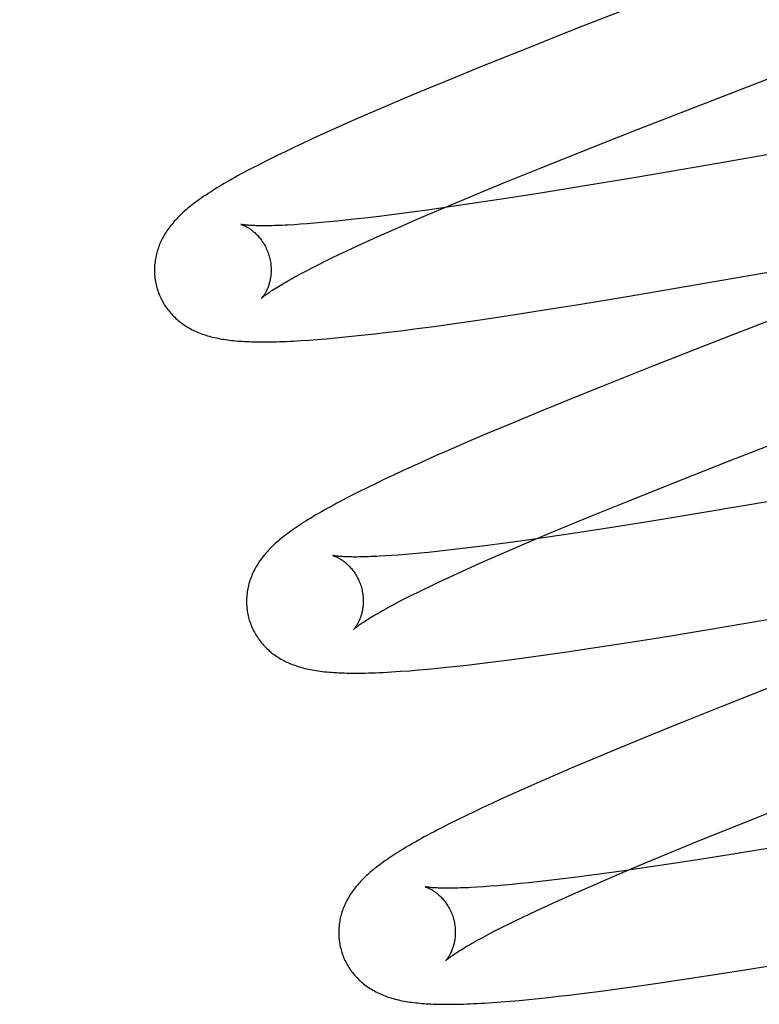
# Model space of a CAD drawing. Header units: inches. Extents: x 0 to 262, y 0 to 169.
# Tile 50 of 78: x 82.752 to 82.878, y 94.751 to 94.92. Entities that reach past the tile are written whole.
import ezdxf

# ---------------------------------------------------------------- set-up
doc = ezdxf.new("R2010")
doc.units = ezdxf.units.IN
doc.header["$LTSCALE"] = 14.384615
doc.header["$MEASUREMENT"] = 0
doc.linetypes.add('HIDDEN', pattern=[0.2, 0.1, -0.1])
doc.layers.add('DEFAULT_2', color=8, linetype='HIDDEN')

msp = doc.modelspace()

# ---------------------------------------------------------------- linework, layer by layer
at = {"layer": 'DEFAULT_2', "color": 8, "linetype": 'HIDDEN'}
for p, q in [((82.86156, 94.92408), (82.84708, 94.91842)), ((82.84708, 94.91842), (82.8384, 94.91498)), ((82.87207, 94.90681), (82.89776, 94.91675)), ((82.8384, 94.91498), (82.83105, 94.91202)), ((82.83105, 94.91202), (82.82596, 94.90994)), ((82.82596, 94.90994), (82.82103, 94.9079)), ((82.82103, 94.9079), (82.81721, 94.9063)), ((82.85764, 94.90118), (82.87207, 94.90681)), ((82.81721, 94.9063), (82.81352, 94.90473)), ((82.81083, 94.90357), (82.80822, 94.90243)), ((82.81352, 94.90473), (82.81083, 94.90357)), ((82.80822, 94.90243), (82.80569, 94.9013)), ((82.91654, 94.90321), (82.87121, 94.89531)), ((82.80323, 94.9002), (82.80165, 94.89947)), ((82.80569, 94.9013), (82.80323, 94.9002)), ((82.84795, 94.89736), (82.85764, 94.90118)), ((82.8001, 94.89875), (82.79858, 94.89804)), ((82.80165, 94.89947), (82.8001, 94.89875)), ((82.79564, 94.89662), (82.79425, 94.89593)), ((82.79709, 94.89732), (82.79564, 94.89662)), ((82.79858, 94.89804), (82.79709, 94.89732)), ((82.8407, 94.89445), (82.84795, 94.89736)), ((82.79293, 94.89526), (82.7917, 94.89463)), ((82.79425, 94.89593), (82.79293, 94.89526)), ((82.87121, 94.89531), (82.85722, 94.89292)), ((82.83472, 94.89202), (82.8407, 94.89445)), ((82.82994, 94.89005), (82.83472, 94.89202)), ((82.85722, 94.89292), (82.84817, 94.89141)), ((82.82627, 94.88852), (82.82994, 94.89005)), ((82.84052, 94.89017), (82.83421, 94.88918)), ((82.84817, 94.89141), (82.84052, 94.89017)), ((82.82274, 94.88702), (82.82627, 94.88852)), ((82.82916, 94.88842), (82.82527, 94.88785)), ((82.83421, 94.88918), (82.82916, 94.88842)), ((82.8162, 94.8866), (82.81368, 94.88628)), ((82.81881, 94.88695), (82.8162, 94.8866)), ((82.82152, 94.88732), (82.81881, 94.88695)), ((82.81936, 94.88557), (82.82274, 94.88702)), ((82.82527, 94.88785), (82.82152, 94.88732)), ((82.79973, 94.88487), (82.79863, 94.8848)), ((82.80088, 94.88495), (82.79973, 94.88487)), ((82.80209, 94.88505), (82.80088, 94.88495)), ((82.80336, 94.88516), (82.80209, 94.88505)), ((82.80468, 94.88528), (82.80336, 94.88516)), ((82.80605, 94.88542), (82.80468, 94.88528)), ((82.80748, 94.88557), (82.80605, 94.88542)), ((82.80896, 94.88573), (82.80748, 94.88557)), ((82.81127, 94.88599), (82.80896, 94.88573)), ((82.81368, 94.88628), (82.81127, 94.88599)), ((82.81693, 94.88452), (82.81936, 94.88557)), ((82.81237, 94.88248), (82.8146, 94.88349)), ((82.8146, 94.88349), (82.81693, 94.88452)), ((82.85575, 94.87249), (82.91952, 94.88353)), ((82.80889, 94.88089), (82.81025, 94.88152)), ((82.81025, 94.88152), (82.81237, 94.88248)), ((82.80513, 94.8791), (82.80633, 94.87968)), ((82.80633, 94.87968), (82.80759, 94.88028)), ((82.80759, 94.88028), (82.80889, 94.88089)), ((82.91116, 94.88038), (82.87239, 94.86536)), ((82.80186, 94.87747), (82.80289, 94.87799)), ((82.80289, 94.87799), (82.80399, 94.87854)), ((82.80399, 94.87854), (82.80513, 94.8791)), ((82.79995, 94.87648), (82.80087, 94.87696)), ((82.80087, 94.87696), (82.80186, 94.87747)), ((82.8478, 94.87118), (82.85575, 94.87249)), ((82.83579, 94.86929), (82.84116, 94.87012)), ((82.84116, 94.87012), (82.8478, 94.87118)), ((82.8226, 94.86737), (82.82653, 94.86792)), ((82.82653, 94.86792), (82.83057, 94.8685)), ((82.83057, 94.8685), (82.83579, 94.86929)), ((82.81248, 94.86609), (82.81424, 94.8663)), ((82.81424, 94.8663), (82.81695, 94.86663)), ((82.81695, 94.86663), (82.81974, 94.86699)), ((82.81974, 94.86699), (82.8226, 94.86737)), ((82.80117, 94.86502), (82.80263, 94.86512)), ((82.80263, 94.86512), (82.80417, 94.86525)), ((82.80417, 94.86525), (82.80576, 94.86539)), ((82.80576, 94.86539), (82.8074, 94.86555)), ((82.8074, 94.86555), (82.80907, 94.86572)), ((82.80907, 94.86572), (82.81076, 94.8659)), ((82.81076, 94.8659), (82.81248, 94.86609)), ((82.87239, 94.86536), (82.86024, 94.86059)), ((82.86024, 94.86059), (82.85167, 94.85717)), ((82.85167, 94.85717), (82.84544, 94.85466)), ((82.84544, 94.85466), (82.8404, 94.8526)), ((82.8404, 94.8526), (82.83553, 94.85057)), ((82.83553, 94.85057), (82.83176, 94.84899)), ((82.87341, 94.84438), (82.88784, 94.85001)), ((82.83176, 94.84899), (82.82812, 94.84743)), ((82.82547, 94.84628), (82.8229, 94.84515)), ((82.82812, 94.84743), (82.82547, 94.84628)), ((82.8229, 94.84515), (82.82041, 94.84403)), ((82.86373, 94.84056), (82.87341, 94.84438)), ((82.81721, 94.84257), (82.81567, 94.84186)), ((82.81879, 94.8433), (82.81721, 94.84257)), ((82.82041, 94.84403), (82.81879, 94.8433)), ((82.81417, 94.84115), (82.8127, 94.84045)), ((82.81567, 94.84186), (82.81417, 94.84115)), ((82.81127, 94.83975), (82.80985, 94.83904)), ((82.8127, 94.84045), (82.81127, 94.83975)), ((82.85647, 94.83765), (82.86373, 94.84056)), ((82.80985, 94.83904), (82.80848, 94.83835)), ((82.8505, 94.83523), (82.85647, 94.83765)), ((82.88076, 94.83745), (82.86924, 94.8355)), ((82.84572, 94.83326), (82.8505, 94.83523)), ((82.86924, 94.8355), (82.86033, 94.83403)), ((82.84205, 94.83173), (82.84572, 94.83326)), ((82.85388, 94.833), (82.8487, 94.83219)), ((82.86033, 94.83403), (82.85388, 94.833)), ((82.83987, 94.83088), (82.83617, 94.83037)), ((82.83852, 94.83023), (82.84205, 94.83173)), ((82.84371, 94.83144), (82.83987, 94.83088)), ((82.8487, 94.83219), (82.84371, 94.83144)), ((82.8261, 94.82909), (82.82458, 94.82892)), ((82.82847, 94.82937), (82.8261, 94.82909)), ((82.83094, 94.82968), (82.82847, 94.82937)), ((82.83351, 94.83001), (82.83094, 94.82968)), ((82.83617, 94.83037), (82.83351, 94.83001)), ((82.83514, 94.82878), (82.83852, 94.83023)), ((82.8154, 94.82807), (82.81431, 94.828)), ((82.81655, 94.82815), (82.8154, 94.82807)), ((82.81775, 94.82825), (82.81655, 94.82815)), ((82.81901, 94.82836), (82.81775, 94.82825)), ((82.82032, 94.82848), (82.81901, 94.82836)), ((82.82169, 94.82861), (82.82032, 94.82848)), ((82.82311, 94.82876), (82.82169, 94.82861)), ((82.82458, 94.82892), (82.82311, 94.82876)), ((82.83039, 94.82669), (82.83272, 94.82772)), ((82.83272, 94.82772), (82.83514, 94.82878)), ((82.82604, 94.82472), (82.82816, 94.82569)), ((82.82816, 94.82569), (82.83039, 94.82669)), ((82.82338, 94.82348), (82.82468, 94.8241)), ((82.82468, 94.8241), (82.82604, 94.82472)), ((82.81978, 94.82175), (82.82092, 94.82231)), ((82.82092, 94.82231), (82.82212, 94.82289)), ((82.82212, 94.82289), (82.82338, 94.82348)), ((82.81667, 94.82017), (82.81765, 94.82068)), ((82.81765, 94.82068), (82.81868, 94.8212)), ((82.81868, 94.8212), (82.81978, 94.82175)), ((82.81574, 94.81969), (82.81667, 94.82017)), ((82.86935, 94.81534), (82.87979, 94.81709)), ((82.85485, 94.813), (82.86144, 94.81404)), ((82.86144, 94.81404), (82.86935, 94.81534)), ((82.84539, 94.81157), (82.84953, 94.81219)), ((82.84953, 94.81219), (82.85485, 94.813)), ((82.83555, 94.8102), (82.83842, 94.81059)), ((82.83842, 94.81059), (82.84136, 94.81099)), ((82.84136, 94.81099), (82.84539, 94.81157)), ((82.82157, 94.8086), (82.82319, 94.80876)), ((82.82319, 94.80876), (82.82485, 94.80893)), ((82.82485, 94.80893), (82.82655, 94.80911)), ((82.82655, 94.80911), (82.82828, 94.8093)), ((82.82828, 94.8093), (82.83005, 94.80951)), ((82.83005, 94.80951), (82.83276, 94.80984)), ((82.83276, 94.80984), (82.83555, 94.8102)), ((82.81842, 94.80833), (82.81999, 94.80846)), ((82.81999, 94.80846), (82.82157, 94.8086)), ((82.8821, 94.80619), (82.87226, 94.8023)), ((82.87226, 94.8023), (82.86483, 94.79933)), ((82.86483, 94.79933), (82.85867, 94.79682)), ((82.85867, 94.79682), (82.8537, 94.79478)), ((82.8537, 94.79478), (82.84985, 94.79317)), ((82.84985, 94.79317), (82.84612, 94.79159)), ((82.84341, 94.79042), (82.84077, 94.78927)), ((82.84612, 94.79159), (82.84341, 94.79042)), ((82.84077, 94.78927), (82.83821, 94.78814)), ((82.83572, 94.78703), (82.83411, 94.78629)), ((82.83821, 94.78814), (82.83572, 94.78703)), ((82.83254, 94.78557), (82.831, 94.78485)), ((82.83411, 94.78629), (82.83254, 94.78557)), ((82.8749, 94.78192), (82.8833, 94.78527)), ((82.82806, 94.78344), (82.82663, 94.78274)), ((82.82951, 94.78414), (82.82806, 94.78344)), ((82.831, 94.78485), (82.82951, 94.78414)), ((82.82522, 94.78204), (82.82387, 94.78135)), ((82.82663, 94.78274), (82.82522, 94.78204)), ((82.86884, 94.77948), (82.8749, 94.78192)), ((82.86398, 94.77749), (82.86884, 94.77948)), ((82.88497, 94.77869), (82.87605, 94.77722)), ((82.85931, 94.77555), (82.86398, 94.77749)), ((82.87605, 94.77722), (82.8696, 94.77619)), ((82.85573, 94.77404), (82.85931, 94.77555)), ((82.86441, 94.77539), (82.85942, 94.77464)), ((82.8696, 94.77619), (82.86441, 94.77539)), ((82.85188, 94.77357), (82.84922, 94.77321)), ((82.85558, 94.77408), (82.85188, 94.77357)), ((82.8523, 94.77258), (82.85573, 94.77404)), ((82.85942, 94.77464), (82.85558, 94.77408)), ((82.83604, 94.77168), (82.83473, 94.77156)), ((82.83741, 94.77181), (82.83604, 94.77168)), ((82.83882, 94.77196), (82.83741, 94.77181)), ((82.84029, 94.77212), (82.83882, 94.77196)), ((82.84181, 94.77229), (82.84029, 94.77212)), ((82.84418, 94.77257), (82.84181, 94.77229)), ((82.84665, 94.77287), (82.84418, 94.77257)), ((82.84922, 94.77321), (82.84665, 94.77287)), ((82.84983, 94.77151), (82.8523, 94.77258)), ((82.83113, 94.77127), (82.83004, 94.77121)), ((82.83227, 94.77136), (82.83113, 94.77127)), ((82.83347, 94.77145), (82.83227, 94.77136)), ((82.83473, 94.77156), (82.83347, 94.77145)), ((82.84518, 94.76945), (82.84745, 94.77047)), ((82.84745, 94.77047), (82.84983, 94.77151)), ((82.84161, 94.76783), (82.843, 94.76847)), ((82.843, 94.76847), (82.84518, 94.76945)), ((82.83773, 94.76601), (82.83897, 94.7666)), ((82.83897, 94.7666), (82.84027, 94.76721)), ((82.84027, 94.76721), (82.84161, 94.76783)), ((82.83432, 94.76434), (82.8354, 94.76488)), ((82.8354, 94.76488), (82.83654, 94.76543)), ((82.83654, 94.76543), (82.83773, 94.76601)), ((82.83142, 94.76283), (82.83233, 94.76331)), ((82.83233, 94.76331), (82.8333, 94.76381)), ((82.8333, 94.76381), (82.83432, 94.76434)), ((82.87699, 94.75721), (82.88488, 94.7585)), ((82.87043, 94.75618), (82.87699, 94.75721)), ((82.85699, 94.75418), (82.861, 94.75475)), ((82.861, 94.75475), (82.86512, 94.75536)), ((82.86512, 94.75536), (82.87043, 94.75618)), ((82.84572, 94.75271), (82.84842, 94.75304)), ((82.84842, 94.75304), (82.8512, 94.75339)), ((82.8512, 94.75339), (82.85406, 94.75377)), ((82.85406, 94.75377), (82.85699, 94.75418)), ((82.83268, 94.75143), (82.83413, 94.75154)), ((82.83413, 94.75154), (82.83567, 94.75166)), ((82.83567, 94.75166), (82.83727, 94.7518)), ((82.83727, 94.7518), (82.8389, 94.75196)), ((82.8389, 94.75196), (82.84055, 94.75213)), ((82.84055, 94.75213), (82.84223, 94.75231)), ((82.84223, 94.75231), (82.84396, 94.7525)), ((82.84396, 94.7525), (82.84572, 94.75271))]:
    msp.add_line(p, q, dxfattribs=at)
for points in [[(82.7917, 94.89463), (82.79111, 94.89432), (82.79054, 94.89402), (82.79, 94.89373), (82.78947, 94.89344), (82.78895, 94.89316), (82.78846, 94.89288), (82.78798, 94.89262), (82.78751, 94.89235), (82.78707, 94.89209), (82.78663, 94.89184), (82.78621, 94.89159), (82.7858, 94.89135), (82.78541, 94.89111), (82.78503, 94.89087), (82.78465, 94.89063), (82.78429, 94.8904), (82.78394, 94.89018), (82.7836, 94.88995), (82.78327, 94.88973), (82.78295, 94.88951), (82.78263, 94.88929), (82.78233, 94.88907), (82.78203, 94.88886), (82.78174, 94.88864), (82.78145, 94.88843), (82.78118, 94.88821), (82.78091, 94.888), (82.78064, 94.88779), (82.78038, 94.88757), (82.78013, 94.88736)], [(82.78013, 94.88736), (82.77988, 94.88714), (82.77964, 94.88693), (82.77941, 94.88671), (82.77918, 94.88649), (82.77895, 94.88627), (82.77873, 94.88605), (82.77852, 94.88583), (82.77831, 94.8856), (82.77811, 94.88538), (82.77791, 94.88515), (82.77772, 94.88492), (82.77753, 94.88469), (82.77735, 94.88446), (82.77718, 94.88422), (82.77701, 94.88399), (82.77684, 94.88375), (82.77669, 94.88351), (82.77653, 94.88327), (82.77639, 94.88302), (82.77625, 94.88277), (82.77611, 94.88252), (82.77598, 94.88228), (82.77586, 94.88203), (82.77575, 94.88178), (82.77564, 94.88152), (82.77554, 94.88127), (82.77544, 94.88102), (82.77535, 94.88077), (82.77526, 94.88051), (82.77518, 94.88025), (82.77511, 94.87999), (82.77504, 94.87973), (82.77498, 94.87947), (82.77493, 94.8792), (82.77488, 94.87893), (82.77483, 94.87867), (82.7748, 94.87839), (82.77477, 94.87812), (82.77474, 94.87785), (82.77472, 94.87757), (82.77471, 94.8773), (82.77471, 94.87702), (82.77471, 94.87674), (82.77472, 94.87646), (82.77474, 94.87618), (82.77476, 94.87591), (82.77479, 94.87563), (82.77483, 94.87535), (82.77488, 94.87508), (82.77493, 94.8748), (82.77499, 94.87453), (82.77505, 94.87426), (82.77512, 94.87402)], [(82.78955, 94.88484), (82.78953, 94.88485), (82.78952, 94.88485), (82.78952, 94.88485), (82.78952, 94.88485), (82.78954, 94.88485), (82.78956, 94.88484), (82.78959, 94.88483), (82.78962, 94.88482), (82.78967, 94.88481), (82.78972, 94.88479), (82.78977, 94.88477), (82.78983, 94.88475), (82.7899, 94.88472), (82.78997, 94.88469), (82.79005, 94.88466), (82.79013, 94.88462), (82.79022, 94.88458), (82.79031, 94.88453), (82.7904, 94.88449), (82.7905, 94.88443), (82.7906, 94.88438), (82.7907, 94.88432), (82.79081, 94.88425), (82.79092, 94.88418), (82.79103, 94.88411), (82.79115, 94.88403), (82.79127, 94.88395), (82.79139, 94.88386), (82.79151, 94.88376), (82.79163, 94.88366), (82.79176, 94.88355), (82.79189, 94.88344), (82.79202, 94.88332), (82.79215, 94.8832), (82.79228, 94.88307), (82.79241, 94.88293), (82.79254, 94.88278), (82.79267, 94.88263), (82.7928, 94.88247), (82.79293, 94.88231), (82.79306, 94.88213), (82.79319, 94.88195), (82.79331, 94.88177), (82.79343, 94.88157), (82.79355, 94.88137), (82.79367, 94.88117), (82.79378, 94.88095), (82.79388, 94.88074), (82.79398, 94.88051), (82.79408, 94.88029), (82.79417, 94.88006), (82.79425, 94.87982), (82.79432, 94.87959), (82.79438, 94.87938)], [(82.79863, 94.8848), (82.7976, 94.88474), (82.7971, 94.88471), (82.79662, 94.88469), (82.79616, 94.88467), (82.79571, 94.88466), (82.79528, 94.88464), (82.79487, 94.88463), (82.79447, 94.88462), (82.79408, 94.88462), (82.79372, 94.88461), (82.79337, 94.88461), (82.79303, 94.88461), (82.79271, 94.88462), (82.79241, 94.88462), (82.79212, 94.88463), (82.79185, 94.88464), (82.7916, 94.88465), (82.79136, 94.88466), (82.79114, 94.88467), (82.79094, 94.88468), (82.79075, 94.8847), (82.79057, 94.88471), (82.79041, 94.88473), (82.79027, 94.88474), (82.79014, 94.88476), (82.79002, 94.88477), (82.78992, 94.88478), (82.78983, 94.8848), (82.78975, 94.88481), (82.78968, 94.88482), (82.78963, 94.88483), (82.78959, 94.88484), (82.78956, 94.88484), (82.78955, 94.88484)], [(82.79438, 94.87938), (82.79444, 94.87917), (82.7945, 94.87893), (82.79455, 94.87868), (82.79459, 94.87844), (82.79463, 94.8782), (82.79466, 94.87796), (82.79468, 94.87772), (82.79469, 94.87748), (82.7947, 94.87724), (82.7947, 94.87701), (82.7947, 94.87678), (82.79469, 94.87656), (82.79467, 94.87634), (82.79465, 94.87612), (82.79463, 94.87591), (82.7946, 94.87571), (82.79456, 94.87551), (82.79452, 94.87532), (82.79448, 94.87513), (82.79444, 94.87495), (82.79439, 94.87478), (82.79434, 94.87461), (82.79429, 94.87444), (82.79424, 94.87429), (82.79418, 94.87414), (82.79412, 94.87399), (82.79407, 94.87385), (82.79401, 94.87372), (82.79395, 94.87359), (82.79389, 94.87347), (82.79383, 94.87336), (82.79378, 94.87325), (82.79372, 94.87314), (82.79366, 94.87304), (82.7936, 94.87295), (82.79355, 94.87286), (82.79349, 94.87277), (82.79344, 94.87269), (82.79339, 94.87262), (82.79334, 94.87255), (82.7933, 94.87249), (82.79325, 94.87243), (82.79321, 94.87238), (82.79318, 94.87234), (82.79314, 94.8723), (82.79311, 94.87226), (82.79309, 94.87223), (82.79307, 94.87221), (82.79305, 94.8722), (82.79304, 94.87219), (82.79304, 94.87218)], [(82.79304, 94.87219), (82.79305, 94.87219), (82.79307, 94.87221), (82.79309, 94.87223), (82.79313, 94.87226), (82.79317, 94.8723), (82.79322, 94.87234), (82.79328, 94.87239), (82.79335, 94.87245), (82.79344, 94.87252), (82.79353, 94.87259), (82.79364, 94.87267), (82.79375, 94.87276), (82.79388, 94.87285), (82.79403, 94.87296), (82.79418, 94.87307), (82.79435, 94.87319), (82.79454, 94.87331), (82.79474, 94.87344), (82.79495, 94.87358), (82.79518, 94.87373), (82.79542, 94.87389), (82.79568, 94.87405), (82.79595, 94.87422), (82.79624, 94.87439), (82.79655, 94.87457), (82.79686, 94.87476), (82.7972, 94.87495), (82.79755, 94.87515), (82.79791, 94.87536), (82.79829, 94.87557), (82.79868, 94.87579), (82.79909, 94.87601), (82.79951, 94.87624), (82.79995, 94.87648)], [(82.77512, 94.87402), (82.77518, 94.8738), (82.77527, 94.87353), (82.77536, 94.87327), (82.77545, 94.873), (82.77556, 94.87274), (82.77567, 94.87249), (82.77578, 94.87224), (82.77591, 94.87199), (82.77603, 94.87174), (82.77617, 94.8715), (82.77631, 94.87126), (82.77645, 94.87102), (82.7766, 94.87079), (82.77676, 94.87057), (82.77692, 94.87034), (82.77709, 94.87013), (82.77726, 94.86991), (82.77743, 94.8697), (82.77761, 94.8695), (82.7778, 94.8693), (82.77799, 94.86911), (82.77818, 94.86892), (82.77838, 94.86873), (82.77858, 94.86855), (82.77878, 94.86838), (82.77899, 94.86821), (82.7792, 94.86804), (82.77942, 94.86788), (82.77964, 94.86772), (82.77986, 94.86757), (82.7801, 94.86742), (82.78033, 94.86727), (82.78058, 94.86713), (82.78082, 94.86699), (82.78107, 94.86685), (82.78133, 94.86672), (82.78159, 94.8666), (82.78185, 94.86648), (82.78211, 94.86636), (82.78238, 94.86625), (82.78266, 94.86615), (82.78293, 94.86604), (82.78321, 94.86595), (82.7835, 94.86585), (82.78379, 94.86576), (82.78408, 94.86568), (82.78438, 94.8656), (82.78468, 94.86552), (82.78498, 94.86545), (82.78529, 94.86538), (82.7856, 94.86532), (82.78592, 94.86526), (82.78624, 94.8652), (82.78657, 94.86515), (82.7869, 94.8651), (82.78723, 94.86505), (82.78757, 94.865), (82.78792, 94.86496), (82.78827, 94.86493), (82.78862, 94.86489), (82.78899, 94.86486), (82.78936, 94.86483), (82.78974, 94.86481), (82.79013, 94.86478), (82.79052, 94.86476), (82.79093, 94.86475), (82.79134, 94.86473), (82.79177, 94.86472), (82.79221, 94.86471), (82.79265, 94.86471), (82.79311, 94.8647), (82.79358, 94.8647), (82.79407, 94.86471), (82.79457, 94.86471), (82.79508, 94.86472), (82.79561, 94.86474), (82.79615, 94.86475), (82.79672, 94.86477), (82.7973, 94.86479), (82.79789, 94.86482), (82.79851, 94.86485), (82.79915, 94.86489), (82.7998, 94.86493), (82.80117, 94.86502)], [(82.80848, 94.83835), (82.80782, 94.83801), (82.80718, 94.83768), (82.80657, 94.83735), (82.80598, 94.83704), (82.80541, 94.83673), (82.80486, 94.83643), (82.80433, 94.83614), (82.80382, 94.83585), (82.80332, 94.83557), (82.80285, 94.8353), (82.80238, 94.83503), (82.80194, 94.83476), (82.8015, 94.8345), (82.80108, 94.83424), (82.80068, 94.83399), (82.80028, 94.83374), (82.7999, 94.83349), (82.79953, 94.83325), (82.79917, 94.83301), (82.79883, 94.83278), (82.79849, 94.83255), (82.79817, 94.83232), (82.79785, 94.83209), (82.79755, 94.83187), (82.79725, 94.83164), (82.79697, 94.83142), (82.79669, 94.8312), (82.79642, 94.83098), (82.79615, 94.83076), (82.7959, 94.83055)], [(82.7959, 94.83055), (82.79565, 94.83033), (82.79541, 94.83011), (82.79517, 94.82989), (82.79494, 94.82967), (82.79472, 94.82945), (82.7945, 94.82923), (82.79428, 94.82901), (82.79408, 94.82879), (82.79387, 94.82856), (82.79368, 94.82833), (82.79349, 94.82811), (82.7933, 94.82787), (82.79312, 94.82764), (82.79295, 94.82741), (82.79278, 94.82717), (82.79262, 94.82694), (82.79246, 94.8267), (82.79231, 94.82645), (82.79217, 94.82621), (82.79203, 94.82596), (82.79189, 94.82571), (82.79176, 94.82546), (82.79164, 94.82522), (82.79153, 94.82497), (82.79142, 94.82472), (82.79132, 94.82447), (82.79122, 94.82421), (82.79113, 94.82396), (82.79105, 94.82371), (82.79097, 94.82345), (82.7909, 94.82319), (82.79083, 94.82293), (82.79077, 94.82266), (82.79071, 94.8224), (82.79066, 94.82213), (82.79062, 94.82186), (82.79059, 94.82159), (82.79056, 94.82132), (82.79053, 94.82105), (82.79051, 94.82077), (82.7905, 94.8205), (82.7905, 94.82022), (82.7905, 94.81994), (82.79051, 94.81967), (82.79053, 94.81939), (82.79056, 94.81911), (82.79059, 94.81883), (82.79062, 94.81856), (82.79067, 94.81828), (82.79072, 94.81801), (82.79078, 94.81774), (82.79084, 94.81746), (82.79091, 94.81723)], [(82.80534, 94.82805), (82.80532, 94.82806), (82.80531, 94.82806), (82.80532, 94.82806), (82.80533, 94.82805), (82.80535, 94.82805), (82.80538, 94.82804), (82.80542, 94.82803), (82.80546, 94.82801), (82.80551, 94.828), (82.80557, 94.82798), (82.80563, 94.82795), (82.8057, 94.82793), (82.80577, 94.8279), (82.80585, 94.82786), (82.80593, 94.82783), (82.80601, 94.82778), (82.8061, 94.82774), (82.8062, 94.82769), (82.80629, 94.82764), (82.8064, 94.82758), (82.8065, 94.82752), (82.80661, 94.82746), (82.80672, 94.82739), (82.80683, 94.82731), (82.80695, 94.82723), (82.80706, 94.82715), (82.80718, 94.82706), (82.80731, 94.82697), (82.80743, 94.82686), (82.80756, 94.82676), (82.80768, 94.82665), (82.80781, 94.82653), (82.80794, 94.8264), (82.80807, 94.82627), (82.80821, 94.82613), (82.80834, 94.82599), (82.80847, 94.82583), (82.8086, 94.82567), (82.80873, 94.82551), (82.80886, 94.82533), (82.80898, 94.82515), (82.80911, 94.82497), (82.80923, 94.82477), (82.80935, 94.82458), (82.80946, 94.82437), (82.80957, 94.82416), (82.80968, 94.82394), (82.80977, 94.82372), (82.80987, 94.8235), (82.80996, 94.82327), (82.81004, 94.82303), (82.81012, 94.8228), (82.81018, 94.82259)], [(82.81431, 94.828), (82.81329, 94.82794), (82.8128, 94.82792), (82.81232, 94.8279), (82.81186, 94.82788), (82.81142, 94.82786), (82.81099, 94.82785), (82.81058, 94.82784), (82.81019, 94.82783), (82.80981, 94.82783), (82.80944, 94.82782), (82.80909, 94.82782), (82.80876, 94.82782), (82.80845, 94.82783), (82.80815, 94.82783), (82.80787, 94.82784), (82.8076, 94.82785), (82.80735, 94.82786), (82.80712, 94.82787), (82.8069, 94.82788), (82.8067, 94.8279), (82.80651, 94.82791), (82.80634, 94.82792), (82.80618, 94.82794), (82.80604, 94.82795), (82.80591, 94.82797), (82.80579, 94.82798), (82.80569, 94.82799), (82.80561, 94.82801), (82.80553, 94.82802), (82.80547, 94.82803), (82.80541, 94.82804), (82.80537, 94.82805), (82.80534, 94.82805), (82.80534, 94.82805)], [(82.81018, 94.82259), (82.81023, 94.82238), (82.81029, 94.82214), (82.81034, 94.82189), (82.81038, 94.82165), (82.81042, 94.82141), (82.81045, 94.82116), (82.81047, 94.82092), (82.81048, 94.82069), (82.81049, 94.82045), (82.81049, 94.82022), (82.81049, 94.81999), (82.81048, 94.81977), (82.81046, 94.81955), (82.81044, 94.81933), (82.81042, 94.81912), (82.81039, 94.81892), (82.81035, 94.81872), (82.81031, 94.81853), (82.81027, 94.81834), (82.81023, 94.81816), (82.81018, 94.81799), (82.81013, 94.81782), (82.81008, 94.81765), (82.81003, 94.8175), (82.80997, 94.81735), (82.80992, 94.8172), (82.80986, 94.81706), (82.8098, 94.81693), (82.80974, 94.8168), (82.80968, 94.81668), (82.80963, 94.81657), (82.80957, 94.81646), (82.80951, 94.81635), (82.80945, 94.81625), (82.8094, 94.81615), (82.80934, 94.81607), (82.80929, 94.81598), (82.80923, 94.8159), (82.80918, 94.81583), (82.80913, 94.81576), (82.80909, 94.8157), (82.80905, 94.81564), (82.809, 94.81559), (82.80897, 94.81555), (82.80893, 94.81551), (82.80891, 94.81547), (82.80888, 94.81544), (82.80886, 94.81542), (82.80885, 94.81541), (82.80884, 94.8154), (82.80883, 94.81539)], [(82.80883, 94.81539), (82.80884, 94.8154), (82.80886, 94.81542), (82.80889, 94.81544), (82.80892, 94.81547), (82.80896, 94.81551), (82.80901, 94.81555), (82.80907, 94.8156), (82.80914, 94.81566), (82.80923, 94.81573), (82.80932, 94.8158), (82.80943, 94.81588), (82.80955, 94.81597), (82.80968, 94.81606), (82.80982, 94.81617), (82.80998, 94.81628), (82.81015, 94.8164), (82.81033, 94.81652), (82.81053, 94.81665), (82.81074, 94.81679), (82.81097, 94.81694), (82.81122, 94.8171), (82.81147, 94.81726), (82.81175, 94.81743), (82.81203, 94.8176), (82.81234, 94.81778), (82.81266, 94.81797), (82.81299, 94.81816), (82.81334, 94.81836), (82.8137, 94.81857), (82.81408, 94.81878), (82.81447, 94.819), (82.81488, 94.81922), (82.81531, 94.81945), (82.81574, 94.81969)], [(82.79091, 94.81723), (82.79097, 94.817), (82.79106, 94.81674), (82.79115, 94.81647), (82.79124, 94.81621), (82.79135, 94.81595), (82.79146, 94.81569), (82.79158, 94.81544), (82.7917, 94.81519), (82.79183, 94.81494), (82.79196, 94.8147), (82.7921, 94.81446), (82.79225, 94.81423), (82.7924, 94.814), (82.79256, 94.81377), (82.79272, 94.81355), (82.79288, 94.81333), (82.79306, 94.81312), (82.79323, 94.81291), (82.79341, 94.8127), (82.7936, 94.8125), (82.79379, 94.81231), (82.79398, 94.81212), (82.79418, 94.81194), (82.79438, 94.81176), (82.79458, 94.81158), (82.79479, 94.81141), (82.795, 94.81124), (82.79522, 94.81108), (82.79544, 94.81092), (82.79567, 94.81077), (82.7959, 94.81062), (82.79614, 94.81047), (82.79638, 94.81033), (82.79663, 94.81019), (82.79688, 94.81005), (82.79714, 94.80992), (82.7974, 94.8098), (82.79766, 94.80968), (82.79792, 94.80956), (82.79819, 94.80945), (82.79847, 94.80935), (82.79875, 94.80925), (82.79903, 94.80915), (82.79931, 94.80905), (82.7996, 94.80897), (82.7999, 94.80888), (82.8002, 94.8088), (82.8005, 94.80872), (82.80081, 94.80865), (82.80112, 94.80858), (82.80144, 94.80852), (82.80177, 94.80846), (82.8021, 94.8084), (82.80244, 94.80834), (82.80279, 94.80829), (82.80314, 94.80824), (82.80351, 94.8082), (82.80388, 94.80815), (82.80427, 94.80812), (82.80466, 94.80808), (82.80506, 94.80805), (82.80547, 94.80802), (82.80589, 94.80799), (82.80633, 94.80797), (82.80677, 94.80795), (82.80723, 94.80794), (82.8077, 94.80793), (82.80819, 94.80792), (82.80868, 94.80791), (82.8092, 94.80791), (82.80972, 94.80791), (82.81026, 94.80792), (82.81082, 94.80793), (82.8114, 94.80794), (82.812, 94.80796), (82.81262, 94.80798), (82.81326, 94.80801), (82.81393, 94.80804), (82.81463, 94.80808), (82.81536, 94.80812), (82.8161, 94.80817), (82.81686, 94.80822), (82.81842, 94.80833)], [(82.82387, 94.78135), (82.82323, 94.78102), (82.82263, 94.7807), (82.82205, 94.7804), (82.8215, 94.7801), (82.82097, 94.77982), (82.82046, 94.77954), (82.81997, 94.77927), (82.8195, 94.779), (82.81904, 94.77874), (82.8186, 94.77848), (82.81817, 94.77823), (82.81776, 94.77799), (82.81736, 94.77775), (82.81697, 94.77751), (82.81659, 94.77727), (82.81622, 94.77704), (82.81586, 94.77682), (82.81552, 94.77659), (82.81518, 94.77637), (82.81485, 94.77614), (82.81453, 94.77592), (82.81421, 94.77571), (82.81391, 94.77549), (82.81361, 94.77527), (82.81332, 94.77506), (82.81303, 94.77484), (82.81276, 94.77463), (82.81249, 94.77442), (82.81222, 94.7742), (82.81196, 94.77399), (82.81171, 94.77378)], [(82.81171, 94.77378), (82.81146, 94.77356), (82.81122, 94.77334), (82.81099, 94.77313), (82.81076, 94.77291), (82.81053, 94.77269), (82.81031, 94.77247), (82.8101, 94.77225), (82.80989, 94.77202), (82.80969, 94.7718), (82.80949, 94.77157), (82.8093, 94.77134), (82.80911, 94.77111), (82.80893, 94.77087), (82.80876, 94.77064), (82.80859, 94.7704), (82.80843, 94.77017), (82.80827, 94.76993), (82.80812, 94.76968), (82.80797, 94.76944), (82.80783, 94.76919), (82.80769, 94.76894), (82.80756, 94.76869), (82.80744, 94.76844), (82.80733, 94.76819), (82.80722, 94.76794), (82.80712, 94.76769), (82.80702, 94.76744), (82.80693, 94.76719), (82.80684, 94.76693), (82.80677, 94.76667), (82.80669, 94.76641), (82.80662, 94.76615), (82.80656, 94.76589), (82.80651, 94.76562), (82.80646, 94.76535), (82.80641, 94.76508), (82.80638, 94.76481), (82.80635, 94.76454), (82.80632, 94.76426), (82.80631, 94.76399), (82.8063, 94.76371), (82.80629, 94.76344), (82.80629, 94.76316), (82.8063, 94.76288), (82.80632, 94.7626), (82.80635, 94.76232), (82.80638, 94.76205), (82.80641, 94.76177), (82.80646, 94.76149), (82.80651, 94.76122), (82.80657, 94.76095), (82.80664, 94.76067), (82.8067, 94.76044)], [(82.82113, 94.77126), (82.82111, 94.77127), (82.8211, 94.77127), (82.82111, 94.77127), (82.82112, 94.77126), (82.82114, 94.77126), (82.82117, 94.77125), (82.82121, 94.77124), (82.82125, 94.77122), (82.8213, 94.77121), (82.82136, 94.77119), (82.82142, 94.77116), (82.82149, 94.77114), (82.82156, 94.77111), (82.82163, 94.77107), (82.82172, 94.77104), (82.8218, 94.77099), (82.82189, 94.77095), (82.82198, 94.7709), (82.82208, 94.77085), (82.82218, 94.77079), (82.82229, 94.77073), (82.82239, 94.77067), (82.8225, 94.7706), (82.82262, 94.77052), (82.82273, 94.77045), (82.82285, 94.77036), (82.82297, 94.77027), (82.82309, 94.77018), (82.82322, 94.77008), (82.82334, 94.76997), (82.82347, 94.76986), (82.8236, 94.76974), (82.82373, 94.76961), (82.82386, 94.76948), (82.82399, 94.76934), (82.82413, 94.7692), (82.82426, 94.76904), (82.82439, 94.76889), (82.82452, 94.76872), (82.82465, 94.76855), (82.82477, 94.76837), (82.8249, 94.76818), (82.82502, 94.76799), (82.82514, 94.76779), (82.82525, 94.76758), (82.82536, 94.76737), (82.82547, 94.76715), (82.82557, 94.76693), (82.82566, 94.76671), (82.82575, 94.76648), (82.82583, 94.76624), (82.82591, 94.76601), (82.82597, 94.7658)], [(82.83004, 94.77121), (82.82902, 94.77115), (82.82853, 94.77112), (82.82806, 94.7711), (82.8276, 94.77108), (82.82716, 94.77107), (82.82673, 94.77106), (82.82632, 94.77105), (82.82593, 94.77104), (82.82555, 94.77103), (82.82518, 94.77103), (82.82484, 94.77103), (82.82451, 94.77103), (82.8242, 94.77104), (82.8239, 94.77104), (82.82363, 94.77105), (82.82337, 94.77106), (82.82312, 94.77107), (82.82289, 94.77108), (82.82268, 94.77109), (82.82248, 94.7711), (82.8223, 94.77112), (82.82213, 94.77113), (82.82197, 94.77115), (82.82183, 94.77116), (82.82171, 94.77118), (82.82159, 94.77119), (82.82149, 94.7712), (82.8214, 94.77122), (82.82133, 94.77123), (82.82126, 94.77124), (82.82121, 94.77125), (82.82117, 94.77126), (82.82114, 94.77126), (82.82113, 94.77126)], [(82.82597, 94.7658), (82.82602, 94.76559), (82.82608, 94.76535), (82.82613, 94.7651), (82.82617, 94.76486), (82.82621, 94.76462), (82.82624, 94.76438), (82.82626, 94.76414), (82.82627, 94.7639), (82.82628, 94.76367), (82.82628, 94.76344), (82.82628, 94.76321), (82.82627, 94.76298), (82.82625, 94.76276), (82.82623, 94.76255), (82.82621, 94.76234), (82.82618, 94.76214), (82.82614, 94.76194), (82.82611, 94.76175), (82.82607, 94.76156), (82.82602, 94.76138), (82.82597, 94.7612), (82.82593, 94.76104), (82.82587, 94.76087), (82.82582, 94.76072), (82.82577, 94.76057), (82.82571, 94.76042), (82.82565, 94.76028), (82.8256, 94.76015), (82.82554, 94.76002), (82.82548, 94.7599), (82.82542, 94.75978), (82.82536, 94.75967), (82.82531, 94.75957), (82.82525, 94.75947), (82.82519, 94.75937), (82.82514, 94.75928), (82.82508, 94.7592), (82.82503, 94.75912), (82.82498, 94.75905), (82.82493, 94.75898), (82.82488, 94.75892), (82.82484, 94.75886), (82.8248, 94.75881), (82.82476, 94.75876), (82.82473, 94.75872), (82.8247, 94.75868), (82.82467, 94.75866), (82.82465, 94.75863), (82.82464, 94.75862), (82.82463, 94.75861), (82.82462, 94.7586)], [(82.82462, 94.7586), (82.82463, 94.75861), (82.82465, 94.75863), (82.82467, 94.75865), (82.8247, 94.75867), (82.82474, 94.75871), (82.82479, 94.75875), (82.82485, 94.7588), (82.82492, 94.75886), (82.825, 94.75892), (82.82509, 94.75899), (82.8252, 94.75907), (82.82531, 94.75916), (82.82544, 94.75925), (82.82558, 94.75935), (82.82573, 94.75946), (82.8259, 94.75958), (82.82608, 94.7597), (82.82627, 94.75983), (82.82648, 94.75997), (82.82671, 94.76012), (82.82695, 94.76027), (82.8272, 94.76043), (82.82747, 94.76059), (82.82775, 94.76077), (82.82805, 94.76095), (82.82837, 94.76113), (82.8287, 94.76132), (82.82904, 94.76152), (82.8294, 94.76173), (82.82977, 94.76194), (82.83016, 94.76215), (82.83056, 94.76237), (82.83098, 94.7626), (82.83142, 94.76283)], [(82.8067, 94.76044), (82.80676, 94.76021), (82.80685, 94.75995), (82.80694, 94.75968), (82.80703, 94.75942), (82.80714, 94.75916), (82.80725, 94.75891), (82.80736, 94.75865), (82.80749, 94.7584), (82.80761, 94.75816), (82.80775, 94.75792), (82.80789, 94.75768), (82.80803, 94.75744), (82.80819, 94.75721), (82.80834, 94.75699), (82.8085, 94.75676), (82.80867, 94.75655), (82.80884, 94.75633), (82.80901, 94.75612), (82.80919, 94.75592), (82.80938, 94.75572), (82.80957, 94.75553), (82.80976, 94.75534), (82.80995, 94.75515), (82.81015, 94.75498), (82.81036, 94.7548), (82.81057, 94.75463), (82.81078, 94.75446), (82.81099, 94.7543), (82.81121, 94.75414), (82.81144, 94.75399), (82.81167, 94.75384), (82.81191, 94.75369), (82.81215, 94.75355), (82.8124, 94.75341), (82.81265, 94.75327), (82.8129, 94.75314), (82.81316, 94.75302), (82.81342, 94.7529), (82.81369, 94.75278), (82.81396, 94.75267), (82.81423, 94.75257), (82.81451, 94.75246), (82.81479, 94.75237), (82.81507, 94.75227), (82.81536, 94.75218), (82.81565, 94.7521), (82.81595, 94.75202), (82.81625, 94.75194), (82.81656, 94.75187), (82.81686, 94.7518), (82.81718, 94.75174), (82.81749, 94.75168), (82.81781, 94.75162), (82.81814, 94.75156), (82.81847, 94.75151), (82.8188, 94.75147), (82.81914, 94.75142), (82.81949, 94.75138), (82.81984, 94.75135), (82.82019, 94.75131), (82.82056, 94.75128), (82.82093, 94.75125), (82.82131, 94.75123), (82.82169, 94.7512), (82.82209, 94.75118), (82.82249, 94.75117), (82.82291, 94.75115), (82.82333, 94.75114), (82.82377, 94.75113), (82.82421, 94.75112), (82.82467, 94.75112), (82.82514, 94.75112), (82.82562, 94.75112), (82.82612, 94.75113), (82.82663, 94.75114), (82.82716, 94.75115), (82.8277, 94.75117), (82.82826, 94.75119), (82.82883, 94.75121), (82.82942, 94.75124), (82.83004, 94.75127), (82.83067, 94.7513), (82.83132, 94.75134), (82.83268, 94.75143)]]:
    msp.add_lwpolyline(points, dxfattribs=at)
for radius in [0.375, 0.3125, 0.3025, 0.25]:
    msp.add_arc((82.79051, 94.75426), radius, 90, 180, dxfattribs=at)

doc.saveas('drawing.dxf')
